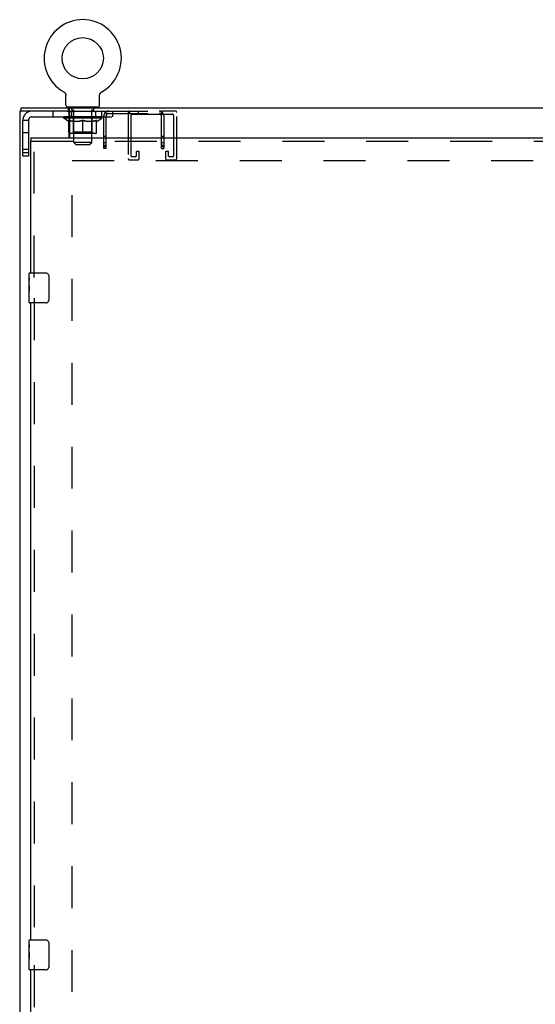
# Model space of a CAD drawing. Header units: inches. Extents: x 0 to 254, y 0 to 165.
# Tile 52 of 78: x 52 to 69, y 93 to 125. Entities that reach past the tile are written whole.
import ezdxf

# ---------------------------------------------------------------- set-up
doc = ezdxf.new("R2010")
doc.units = ezdxf.units.IN
doc.header["$LTSCALE"] = 13.988161
doc.header["$MEASUREMENT"] = 0
doc.linetypes.add('HIDDEN', pattern=[0.2, 0.1, -0.1])
doc.layers.get('0').update_dxf_attribs({"linetype": 'CONTINUOUS'})
doc.layers.add('DEFAULT_2', color=8, linetype='HIDDEN')
doc.layers.add('LEFT_DOOR_ASSEMBLY', color=7, linetype='CONTINUOUS')

msp = doc.modelspace()

# ---------------------------------------------------------------- linework, layer by layer
at = {"color": 7, "linetype": 'Continuous'}
for p, q in [((53.275, 123.032), (53.275, 123.032)), ((53.275, 123.032), (53.279, 123.029)), ((53.276, 123.031), (53.278, 123.03)), ((53.279, 123.029), (53.283, 123.026)), ((53.283, 123.026), (53.288, 123.023)), ((53.287, 123.024), (53.292, 123.02)), ((53.292, 123.021), (53.296, 123.017)), ((53.296, 123.017), (53.299, 123.014)), ((53.299, 123.014), (53.303, 123.011)), ((53.303, 123.011), (53.307, 123.007)), ((53.307, 123.007), (53.31, 123.003)), ((53.31, 123.003), (53.314, 122.999)), ((53.314, 123), (53.317, 122.995)), ((53.317, 122.996), (53.32, 122.991)), ((53.32, 122.992), (53.323, 122.987)), ((53.323, 122.987), (53.326, 122.983)), ((53.326, 122.983), (53.328, 122.979)), ((53.328, 122.979), (53.331, 122.974)), ((53.331, 122.974), (53.333, 122.97)), ((53.333, 122.97), (53.335, 122.965)), ((53.335, 122.965), (53.337, 122.96)), ((53.337, 122.961), (53.339, 122.956)), ((53.339, 122.956), (53.341, 122.951)), ((53.341, 122.951), (53.342, 122.946)), ((53.342, 122.946), (53.343, 122.941)), ((53.343, 122.941), (53.344, 122.936)), ((53.344, 122.936), (53.345, 122.931)), ((53.345, 122.931), (53.346, 122.926)), ((53.346, 122.926), (53.347, 122.921)), ((53.348, 122.593), (53.348, 122.907)), ((54.473, 122.921), (54.474, 122.926)), ((54.473, 122.916), (54.473, 122.921)), ((54.473, 122.911), (54.473, 122.916)), ((54.473, 122.911), (54.473, 122.916)), ((54.473, 122.907), (54.473, 122.911)), ((54.473, 122.593), (54.473, 122.907)), ((54.474, 122.926), (54.475, 122.931)), ((54.475, 122.931), (54.476, 122.936)), ((54.476, 122.936), (54.477, 122.941)), ((54.477, 122.941), (54.478, 122.946)), ((54.478, 122.946), (54.48, 122.951)), ((54.48, 122.951), (54.481, 122.956)), ((54.481, 122.956), (54.483, 122.961)), ((54.483, 122.96), (54.485, 122.965)), ((54.485, 122.965), (54.487, 122.97)), ((54.487, 122.97), (54.489, 122.974)), ((54.489, 122.974), (54.492, 122.979)), ((54.492, 122.979), (54.495, 122.983)), ((54.495, 122.983), (54.497, 122.987)), ((54.497, 122.987), (54.5, 122.992)), ((54.5, 122.991), (54.503, 122.996)), ((54.503, 122.995), (54.507, 123)), ((54.506, 122.999), (54.51, 123.003)), ((54.51, 123.003), (54.513, 123.007)), ((54.513, 123.007), (54.517, 123.011)), ((54.517, 123.011), (54.521, 123.014)), ((54.521, 123.014), (54.525, 123.017)), ((54.524, 123.017), (54.529, 123.021)), ((54.528, 123.02), (54.533, 123.024)), ((54.533, 123.023), (54.537, 123.026)), ((54.537, 123.026), (54.541, 123.029)), ((54.537, 123.026), (54.538, 123.027)), ((54.541, 123.029), (54.545, 123.032)), ((54.543, 123.03), (54.544, 123.031)), ((54.545, 123.032), (54.545, 123.032)), ((51.858, 122.39), (51.858, 122.494)), ((53.41, 122.524), (53.41, 122.494)), ((54.41, 122.524), (53.41, 122.524)), ((53.433, 122.39), (53.433, 122.494)), ((54.41, 122.524), (54.41, 122.494)), ((53.392, 122.39), (53.433, 122.39)), ((53.452, 122.157), (53.483, 122.157))]:
    msp.add_line(p, q, dxfattribs=at)
at = {"color": 3, "linetype": 'Continuous'}
for p, q in [((51.858, 122.494), (122.62, 122.494)), ((51.806, 122.39), (51.806, 43.858)), ((53.392, 122.39), (51.806, 122.39)), ((53.452, 121.494), (53.452, 122.33)), ((53.483, 122.202), (53.452, 122.202)), ((53.473, 122.411), (53.47, 122.43)), ((53.483, 121.494), (53.483, 122.369))]:
    msp.add_line(p, q, dxfattribs=at)
at = {"color": 7, "linetype": 'Continuous'}
for points in [[(53.347, 122.921), (53.347, 122.916), (53.347, 122.911), (53.348, 122.907)], [(53.455, 122.357), (53.452, 122.365), (53.451, 122.369), (53.449, 122.372), (53.448, 122.375), (53.447, 122.378), (53.445, 122.381), (53.444, 122.383), (53.442, 122.385), (53.44, 122.387), (53.438, 122.388), (53.437, 122.389), (53.435, 122.389), (53.433, 122.39)], [(53.483, 122.317), (53.481, 122.319), (53.478, 122.32), (53.476, 122.322), (53.473, 122.324), (53.471, 122.327), (53.469, 122.329), (53.466, 122.332), (53.464, 122.336), (53.463, 122.339), (53.461, 122.342), (53.459, 122.346), (53.458, 122.349), (53.456, 122.353), (53.455, 122.357)], [(53.452, 122.086), (53.472, 122.079), (53.483, 122.075)]]:
    msp.add_lwpolyline(points, dxfattribs=at)
at = {"color": 3, "linetype": 'Continuous'}
for points in [[(53.47, 122.43), (53.469, 122.437), (53.468, 122.443), (53.466, 122.45), (53.465, 122.456), (53.463, 122.462), (53.462, 122.467), (53.46, 122.472), (53.458, 122.476), (53.456, 122.479), (53.454, 122.483), (53.451, 122.486), (53.448, 122.489), (53.445, 122.491), (53.442, 122.492), (53.439, 122.493), (53.436, 122.493), (53.433, 122.494)], [(53.483, 122.369), (53.482, 122.372), (53.48, 122.376), (53.479, 122.381), (53.477, 122.386), (53.476, 122.392), (53.475, 122.398), (53.474, 122.404), (53.473, 122.411)]]:
    msp.add_lwpolyline(points, dxfattribs=at)
at = {"color": 7, "linetype": 'Continuous'}
msp.add_circle((53.91, 124.152), 0.688, dxfattribs=at)
for centre, radius, start, end in [((53.91, 124.152), 1.288, 299.5053, 240.4947), ((53.417, 122.593), 0.069, 180, 265), ((54.404, 122.593), 0.069, 275, 360), ((53.484, 121.682), 0.0371, 211.5366, 269.1002)]:
    msp.add_arc(centre, radius, start, end, dxfattribs=at)
at = {"color": 3, "linetype": 'Continuous'}
msp.add_arc((53.392, 122.33), 0.06, 0, 90, dxfattribs=at)
at = {"color": 7, "linetype": 'Continuous'}
msp.add_ellipse((53.91, 122.204), major_axis=(0.633, -0.025), ratio=0.046319, start_param=3.905641, end_param=3.974101, dxfattribs=at)
at = {"layer": 'DEFAULT_2', "color": 8, "linetype": 'HIDDEN'}
for p, q in [((53.275, 123.032), (53.275, 123.032)), ((53.282, 123.027), (53.283, 123.026)), ((53.545, 122.434), (53.545, 122.514)), ((53.598, 122.524), (53.598, 122.494)), ((54.223, 122.524), (54.223, 122.494)), ((54.275, 122.434), (54.275, 122.514)), ((52.228, 122.202), (53.452, 122.202)), ((52.91, 122.39), (52.91, 122.202)), ((53.277, 122.157), (53.277, 122.204)), ((53.286, 122.197), (53.286, 122.204)), ((53.295, 122.194), (53.295, 122.197)), ((53.295, 122.194), (54.525, 122.194)), ((53.304, 122.194), (53.304, 122.197)), ((53.305, 122.194), (53.305, 122.197)), ((53.315, 122.197), (53.315, 122.204)), ((53.331, 122.194), (53.331, 122.197)), ((53.333, 122.194), (53.333, 122.197)), ((53.362, 122.197), (53.362, 122.204)), ((53.376, 122.194), (53.376, 122.197)), ((53.379, 122.194), (53.379, 122.197)), ((53.583, 122.197), (53.382, 122.197)), ((53.425, 122.197), (53.425, 122.204)), ((53.426, 122.194), (53.426, 122.197)), ((53.427, 122.194), (53.427, 122.197)), ((53.43, 122.194), (53.43, 122.197)), ((53.433, 122.39), (54.683, 122.39)), ((53.437, 122.194), (53.437, 122.197)), ((53.437, 122.194), (53.437, 122.197)), ((53.441, 122.194), (53.441, 122.197)), ((53.444, 122.194), (53.444, 122.198)), ((53.448, 122.194), (53.448, 122.197)), ((53.463, 122.194), (53.463, 122.197)), ((53.473, 122.202), (53.473, 122.39)), ((53.481, 122.194), (53.481, 122.199)), ((53.481, 122.194), (53.481, 122.197)), ((53.483, 122.202), (54.91, 122.202)), ((53.502, 122.194), (53.502, 122.197)), ((53.502, 122.194), (53.502, 122.197)), ((53.503, 122.197), (53.503, 122.204)), ((53.513, 122.194), (53.513, 122.197)), ((53.517, 122.194), (53.517, 122.197)), ((53.526, 122.194), (53.526, 122.197)), ((53.535, 122.39), (53.535, 122.202)), ((53.537, 122.194), (53.537, 122.201)), ((53.553, 122.194), (53.553, 122.197)), ((53.615, 122.424), (53.555, 122.424)), ((53.556, 122.194), (53.556, 122.197)), ((53.583, 122.194), (53.583, 122.197)), ((53.65, 122.197), (53.588, 122.197)), ((53.593, 122.197), (53.593, 122.204)), ((53.6, 122.194), (53.6, 122.197)), ((53.605, 122.194), (53.605, 122.197)), ((53.61, 121.343), (53.61, 122.414)), ((53.611, 122.194), (53.611, 122.202)), ((53.615, 122.194), (53.615, 122.197)), ((53.626, 122.194), (53.626, 122.197)), ((53.65, 122.194), (53.65, 122.197)), ((53.725, 122.197), (53.666, 122.197)), ((53.686, 122.194), (53.686, 122.197)), ((53.693, 122.197), (53.693, 122.204)), ((53.697, 122.194), (53.697, 122.197)), ((53.7, 122.194), (53.7, 122.203)), ((53.702, 122.194), (53.702, 122.197)), ((53.71, 122.194), (53.71, 122.197)), ((53.725, 122.194), (53.725, 122.197)), ((53.806, 122.197), (53.751, 122.197)), ((53.764, 122.194), (53.764, 122.197)), ((53.796, 122.197), (53.91, 122.204)), ((53.8, 122.197), (53.8, 122.204)), ((53.801, 122.203), (53.8, 122.204)), ((53.801, 122.197), (53.801, 122.203)), ((53.801, 122.194), (53.801, 122.197)), ((53.805, 122.194), (53.805, 122.197)), ((53.806, 122.194), (53.806, 122.197)), ((53.806, 122.194), (53.806, 122.197)), ((53.889, 122.197), (53.841, 122.197)), ((53.847, 122.194), (53.847, 122.197)), ((53.889, 122.194), (53.889, 122.197)), ((53.908, 122.197), (53.907, 122.197)), ((53.907, 122.194), (53.907, 122.197)), ((53.908, 122.194), (53.908, 122.197)), ((53.91, 122.197), (53.91, 122.204)), ((53.913, 122.194), (53.913, 122.197)), ((53.913, 122.194), (53.913, 122.197)), ((53.913, 122.197), (53.913, 122.197)), ((53.915, 122.197), (53.979, 122.197)), ((53.931, 122.194), (53.931, 122.197)), ((53.947, 122.197), (53.947, 122.201)), ((53.947, 122.201), (54.024, 122.197)), ((53.968, 122.197), (53.968, 122.2)), ((53.974, 122.194), (53.974, 122.197)), ((54.014, 122.194), (54.014, 122.197)), ((54.015, 122.194), (54.015, 122.197)), ((54.015, 122.197), (54.069, 122.197)), ((54.016, 122.194), (54.016, 122.197)), ((54.019, 122.203), (54.02, 122.204)), ((54.019, 122.197), (54.019, 122.203)), ((54.02, 122.197), (54.02, 122.204)), ((54.02, 122.194), (54.02, 122.197)), ((54.056, 122.194), (54.056, 122.197)), ((54.095, 122.194), (54.095, 122.197)), ((54.095, 122.197), (54.154, 122.197)), ((54.11, 122.194), (54.11, 122.197)), ((54.118, 122.194), (54.118, 122.197)), ((54.121, 122.194), (54.121, 122.203)), ((54.123, 122.194), (54.123, 122.197)), ((54.127, 122.197), (54.127, 122.204)), ((54.134, 122.194), (54.134, 122.197)), ((54.17, 122.194), (54.17, 122.197)), ((54.17, 122.197), (54.232, 122.197)), ((54.194, 122.194), (54.194, 122.197)), ((54.265, 122.424), (54.205, 122.424)), ((54.205, 122.194), (54.205, 122.197)), ((54.209, 122.194), (54.209, 122.202)), ((54.21, 121.343), (54.21, 122.414)), ((54.215, 122.194), (54.215, 122.197)), ((54.22, 122.194), (54.22, 122.197)), ((54.227, 122.197), (54.227, 122.204)), ((54.237, 122.194), (54.237, 122.197)), ((54.237, 122.197), (54.438, 122.197)), ((54.264, 122.194), (54.264, 122.197)), ((54.267, 122.194), (54.267, 122.197)), ((54.283, 122.194), (54.283, 122.201)), ((54.294, 122.194), (54.294, 122.197)), ((54.303, 122.194), (54.303, 122.197)), ((54.307, 122.194), (54.307, 122.197)), ((54.317, 122.197), (54.317, 122.204)), ((54.319, 122.194), (54.319, 122.197)), ((54.319, 122.194), (54.319, 122.197)), ((54.339, 122.194), (54.339, 122.199)), ((54.339, 122.194), (54.339, 122.197)), ((54.348, 122.202), (54.348, 122.39)), ((54.358, 122.194), (54.358, 122.197)), ((54.372, 122.194), (54.372, 122.197)), ((54.376, 122.194), (54.376, 122.198)), ((54.379, 122.194), (54.379, 122.197)), ((54.383, 122.194), (54.383, 122.197)), ((54.383, 122.194), (54.383, 122.197)), ((54.39, 122.194), (54.39, 122.197)), ((54.393, 122.194), (54.393, 122.197)), ((54.394, 122.194), (54.394, 122.197)), ((54.395, 122.197), (54.395, 122.204)), ((54.441, 122.194), (54.441, 122.197)), ((54.444, 122.194), (54.444, 122.197)), ((54.458, 122.197), (54.458, 122.204)), ((54.487, 122.194), (54.487, 122.197)), ((54.489, 122.194), (54.489, 122.197)), ((54.505, 122.197), (54.505, 122.204)), ((54.515, 122.194), (54.515, 122.197)), ((54.516, 122.194), (54.516, 122.197)), ((54.525, 122.194), (54.525, 122.197)), ((54.534, 122.197), (54.534, 122.204)), ((54.535, 122.39), (54.535, 122.202)), ((54.543, 122.157), (54.543, 122.204)), ((54.613, 121.14), (54.613, 122.232)), ((54.659, 122.343), (54.714, 122.288)), ((54.683, 122.312), (54.683, 122.39)), ((54.683, 122.39), (56.543, 122.39)), ((54.683, 122.312), (56.543, 122.312)), ((54.691, 121.14), (54.691, 122.232)), ((54.707, 122.296), (54.709, 122.294)), ((54.709, 122.294), (54.709, 122.294)), ((54.91, 122.202), (54.91, 122.39)), ((55.423, 122.344), (55.423, 120.811)), ((55.465, 122.39), (55.465, 122.312)), ((55.527, 120.892), (55.527, 122.24)), ((55.573, 122.286), (56.898, 122.286)), ((55.761, 122.39), (55.761, 122.312)), ((56.567, 122.343), (56.512, 122.288)), ((56.535, 121.14), (56.535, 122.232)), ((56.543, 122.312), (56.543, 122.39)), ((57.002, 122.39), (56.543, 122.39)), ((56.543, 122.352), (56.543, 122.352)), ((56.543, 122.35), (56.543, 122.352)), ((56.613, 122.232), (56.613, 121.14)), ((56.944, 122.24), (56.944, 120.892)), ((57.048, 120.811), (57.048, 122.344)), ((51.91, 120.889), (51.91, 122.072)), ((52.098, 122.072), (51.91, 122.072)), ((52.098, 122.072), (52.098, 120.889)), ((53.436, 122.045), (53.277, 122.157)), ((53.452, 122.157), (53.277, 122.157)), ((53.436, 122.045), (53.447, 122.045)), ((53.447, 121.682), (53.447, 122.089)), ((53.447, 122.089), (53.452, 122.086)), ((54.543, 122.157), (53.483, 122.157)), ((53.769, 122.045), (53.589, 122.045)), ((53.597, 121.685), (53.597, 122.154)), ((53.91, 121.645), (53.91, 122.089)), ((54.231, 122.045), (54.051, 122.045)), ((54.223, 121.685), (54.223, 122.154)), ((54.374, 121.682), (54.374, 122.089)), ((54.374, 122.045), (54.384, 122.045)), ((54.384, 122.045), (54.543, 122.157)), ((52.098, 121.671), (51.91, 121.671)), ((54.336, 121.645), (53.484, 121.645)), ((53.597, 121.685), (53.557, 121.645)), ((54.223, 121.685), (53.597, 121.685)), ((54.223, 121.685), (54.263, 121.645)), ((54.691, 121.538), (54.613, 121.538)), ((56.613, 121.538), (56.535, 121.538)), ((53.679, 121.274), (53.61, 121.343)), ((54.21, 121.343), (53.61, 121.343)), ((53.679, 121.274), (54.141, 121.274)), ((54.141, 121.274), (54.21, 121.343)), ((54.691, 121.327), (54.613, 121.327)), ((54.691, 121.242), (54.613, 121.242)), ((54.691, 121.202), (54.613, 121.202)), ((56.613, 121.327), (56.535, 121.327)), ((56.613, 121.242), (56.535, 121.242)), ((56.613, 121.202), (56.535, 121.202)), ((52.098, 121.109), (51.91, 121.109)), ((51.91, 121.014), (52.098, 121.014)), ((52.098, 120.889), (51.91, 120.889)), ((54.691, 121.14), (54.613, 121.14)), ((55.671, 120.869), (55.55, 120.869)), ((55.694, 121.023), (55.694, 120.892)), ((55.775, 121.046), (55.717, 121.046)), ((55.798, 120.811), (55.798, 121.023)), ((56.535, 121.14), (56.613, 121.14)), ((56.673, 121.023), (56.673, 120.811)), ((56.754, 121.046), (56.696, 121.046)), ((56.777, 120.892), (56.777, 121.023)), ((56.921, 120.869), (56.8, 120.869)), ((53.556, 45.452), (53.556, 120.796)), ((53.556, 120.744), (85.593, 120.744)), ((55.469, 120.765), (55.752, 120.765)), ((56.719, 120.765), (57.002, 120.765))]:
    msp.add_line(p, q, dxfattribs=at)
for points in [[(54.659, 122.343), (54.662, 122.347), (54.664, 122.35), (54.666, 122.355), (54.668, 122.36), (54.669, 122.365)], [(54.669, 122.365), (54.672, 122.373), (54.673, 122.377), (54.674, 122.381), (54.676, 122.384), (54.678, 122.386), (54.679, 122.388), (54.681, 122.389), (54.683, 122.39)], [(54.683, 122.351), (54.683, 122.352), (54.683, 122.352), (54.683, 122.352), (54.683, 122.352), (54.683, 122.352), (54.683, 122.351), (54.683, 122.351), (54.683, 122.35)], [(54.709, 122.294), (54.709, 122.294), (54.708, 122.294), (54.708, 122.295), (54.707, 122.296), (54.707, 122.297), (54.706, 122.297), (54.705, 122.298), (54.705, 122.299), (54.704, 122.3), (54.703, 122.301), (54.703, 122.302), (54.702, 122.303), (54.702, 122.304), (54.701, 122.305), (54.7, 122.306), (54.7, 122.307), (54.699, 122.309), (54.698, 122.31), (54.698, 122.311), (54.697, 122.312), (54.697, 122.313), (54.696, 122.314), (54.695, 122.316), (54.695, 122.317), (54.694, 122.318), (54.694, 122.32), (54.693, 122.321), (54.692, 122.322), (54.692, 122.324), (54.691, 122.325), (54.691, 122.327), (54.69, 122.328), (54.69, 122.329), (54.689, 122.331), (54.689, 122.332), (54.688, 122.333), (54.688, 122.334), (54.687, 122.336), (54.687, 122.337), (54.687, 122.338), (54.686, 122.339), (54.686, 122.34), (54.686, 122.341), (54.685, 122.342), (54.685, 122.344), (54.685, 122.345), (54.684, 122.346), (54.684, 122.347), (54.684, 122.348), (54.684, 122.349), (54.684, 122.35), (54.684, 122.35), (54.683, 122.351), (54.683, 122.351)], [(54.709, 122.292), (54.706, 122.296), (54.704, 122.298), (54.701, 122.3), (54.699, 122.303), (54.696, 122.305), (54.693, 122.307), (54.691, 122.309), (54.688, 122.31), (54.686, 122.311), (54.683, 122.312)], [(54.714, 122.288), (54.714, 122.288), (54.713, 122.288), (54.712, 122.289), (54.711, 122.29), (54.709, 122.292)], [(56.512, 122.288), (56.512, 122.288), (56.513, 122.288), (56.514, 122.289), (56.515, 122.29), (56.517, 122.292), (56.52, 122.296)], [(56.543, 122.352), (56.543, 122.352), (56.543, 122.352), (56.543, 122.351), (56.542, 122.35), (56.542, 122.349), (56.542, 122.348), (56.542, 122.347), (56.542, 122.347), (56.541, 122.346), (56.541, 122.345), (56.541, 122.344), (56.541, 122.343), (56.54, 122.342), (56.54, 122.341), (56.54, 122.34), (56.54, 122.339), (56.539, 122.337), (56.539, 122.336), (56.539, 122.335), (56.538, 122.334), (56.538, 122.333), (56.537, 122.332), (56.537, 122.331), (56.537, 122.33), (56.536, 122.329), (56.536, 122.328), (56.535, 122.327), (56.535, 122.325), (56.534, 122.324), (56.534, 122.323), (56.533, 122.322), (56.533, 122.32), (56.532, 122.319), (56.532, 122.318), (56.531, 122.316), (56.53, 122.315), (56.53, 122.314), (56.529, 122.312), (56.528, 122.311), (56.528, 122.31), (56.527, 122.309), (56.526, 122.308), (56.526, 122.306), (56.525, 122.305), (56.524, 122.304), (56.524, 122.303), (56.523, 122.302), (56.523, 122.301), (56.522, 122.3), (56.521, 122.299), (56.521, 122.298), (56.52, 122.298), (56.52, 122.297), (56.519, 122.296), (56.519, 122.295), (56.518, 122.295), (56.518, 122.294), (56.517, 122.294)], [(56.517, 122.294), (56.517, 122.294), (56.517, 122.294), (56.517, 122.294), (56.518, 122.294), (56.518, 122.295), (56.519, 122.295), (56.519, 122.296)], [(56.52, 122.296), (56.522, 122.298), (56.525, 122.3), (56.527, 122.303), (56.53, 122.305), (56.533, 122.307), (56.535, 122.309), (56.538, 122.31), (56.54, 122.311), (56.543, 122.312)], [(56.567, 122.343), (56.564, 122.346), (56.562, 122.349), (56.561, 122.353), (56.559, 122.357), (56.558, 122.362), (56.556, 122.366), (56.555, 122.37), (56.554, 122.373), (56.553, 122.377), (56.552, 122.38), (56.551, 122.383), (56.549, 122.385), (56.548, 122.387), (56.546, 122.388), (56.545, 122.389), (56.543, 122.39)], [(53.589, 122.045), (53.565, 122.05), (53.542, 122.056), (53.518, 122.062), (53.495, 122.07), (53.471, 122.078), (53.447, 122.088)], [(53.483, 122.075), (53.498, 122.07), (53.523, 122.062), (53.547, 122.055), (53.572, 122.05), (53.596, 122.045)], [(53.759, 122.045), (53.784, 122.05), (53.809, 122.056), (53.834, 122.062), (53.859, 122.07), (53.884, 122.079), (53.91, 122.089)], [(53.91, 122.087), (53.886, 122.078), (53.862, 122.069), (53.838, 122.062), (53.815, 122.055), (53.792, 122.05), (53.769, 122.045)], [(53.91, 122.089), (53.936, 122.079), (53.962, 122.07), (53.987, 122.062), (54.012, 122.055), (54.036, 122.05), (54.061, 122.045)], [(54.051, 122.045), (54.028, 122.05), (54.005, 122.055), (53.981, 122.062), (53.958, 122.07), (53.934, 122.078), (53.91, 122.087)], [(54.224, 122.045), (54.248, 122.05), (54.273, 122.055), (54.298, 122.062), (54.323, 122.07), (54.348, 122.079), (54.374, 122.089)], [(54.374, 122.088), (54.349, 122.078), (54.325, 122.07), (54.301, 122.062), (54.278, 122.055), (54.254, 122.05), (54.231, 122.045)]]:
    msp.add_lwpolyline(points, dxfattribs=at)
for centre, radius, start, end in [((53.417, 122.593), 0.069, 265, 270), ((53.535, 122.514), 0.01, 0, 90), ((54.285, 122.514), 0.01, 90, 180), ((54.404, 122.593), 0.069, 270, 275), ((52.228, 122.072), 0.318, 90, 180), ((52.228, 122.072), 0.13, 90, 180), ((53.555, 122.434), 0.01, 180, 270), ((53.557, 122.154), 0.0398, 0, 90), ((53.6, 122.414), 0.01, 0, 90), ((54.22, 122.414), 0.01, 90, 180), ((54.263, 122.154), 0.0398, 90, 180), ((54.265, 122.434), 0.01, 270, 360), ((54.771, 122.232), 0.158, 90, 180), ((54.771, 122.232), 0.08, 90, 180), ((55.469, 122.344), 0.046, 90, 180), ((55.573, 122.24), 0.046, 90, 180), ((56.455, 122.232), 0.158, 0, 90), ((56.455, 122.232), 0.08, 0, 90), ((56.898, 122.24), 0.046, 0, 90), ((57.002, 122.344), 0.046, 0, 90), ((53.484, 121.682), 0.0371, 180, 211.5366), ((53.484, 121.682), 0.0371, 269.1002, 270), ((54.336, 121.682), 0.0371, 270, 360), ((55.55, 120.892), 0.023, 180, 270), ((55.671, 120.892), 0.023, 270, 360), ((55.717, 121.023), 0.023, 90, 180), ((55.775, 121.023), 0.023, 0, 90), ((56.696, 121.023), 0.023, 90, 180), ((56.754, 121.023), 0.023, 0, 90), ((56.8, 120.892), 0.023, 180, 270), ((56.921, 120.892), 0.023, 270, 360), ((55.469, 120.811), 0.046, 180, 270), ((55.752, 120.811), 0.046, 270, 360), ((56.719, 120.811), 0.046, 180, 270), ((57.002, 120.811), 0.046, 270, 360)]:
    msp.add_arc(centre, radius, start, end, dxfattribs=at)
for centre, major_axis, ratio, start_param, end_param in [((53.91, 122.204), (0.633, 0.007), 0.05963, 2.96643, 3.140963), ((53.257, 122.192), (0.198, 0), 0.060556, 0.430652, 1.470503), ((53.91, 122.204), (0.633, 0), 0.060556, 3.141593, 3.316126), ((53.257, 122.185), (0.198, 0.002), 0.05963, 1.376596, 1.469874), ((53.91, 122.204), (0.633, 0.013), 0.05688, 2.791345, 2.965878), ((53.233, 122.192), (0.198, 0.002), 0.05963, 0.25549, 1.295341), ((53.301, 122.192), (0.198, -0.002), 0.05963, 6.889, 7.928851), ((53.91, 122.204), (0.633, -0.007), 0.05963, -2.96643, -2.791898), ((53.301, 122.185), (0.198, 0), 0.060556, 1.551758, 1.645036), ((53.233, 122.185), (0.198, 0.004), 0.05688, 1.20151, 1.294789), ((53.302, 122.187), (0.164, 0.002), 0.05963, 1.065228, 1.614276), ((53.283, 122.187), (0.164, 0.003), 0.05688, 0.890143, 1.43919), ((53.341, 122.187), (0.164, 0), 0.060556, 1.240391, 1.789438), ((53.91, 122.204), (0.633, 0.019), 0.052395, 2.616403, 2.790936), ((53.229, 122.192), (0.198, 0.004), 0.05688, 0.080405, 1.120256), ((53.364, 122.192), (0.198, -0.004), 0.05688, 7.064085, 8.103936), ((53.91, 122.204), (0.633, -0.013), 0.05688, -2.791345, -2.616812), ((53.364, 122.185), (0.198, -0.002), 0.05963, 1.72692, 1.820198), ((53.229, 122.185), (0.198, 0.006), 0.052395, 1.026568, 1.119847), ((53.282, 122.187), (0.164, 0.005), 0.052395, 0.715201, 1.264248), ((53.396, 122.187), (0.164, -0.002), 0.05963, 1.415553, 1.9646), ((53.91, 122.204), (0.633, 0.025), 0.046319, 2.441654, 2.616187), ((53.443, 122.192), (0.198, -0.006), 0.052395, 7.239027, 8.278878), ((53.246, 122.192), (0.198, 0.006), 0.052395, -0.094537, 0.945314), ((53.91, 122.204), (0.633, -0.019), 0.052395, -2.616403, -2.44187), ((53.443, 122.185), (0.198, -0.004), 0.05688, 1.902006, 1.995284), ((53.246, 122.185), (0.198, 0.008), 0.046319, 0.851819, 0.945098), ((53.3, 122.187), (0.164, 0.006), 0.046319, 0.540452, 1.089499), ((53.467, 122.187), (0.164, -0.003), 0.05688, 7.873824, 8.422871), ((53.91, 122.204), (0.633, 0.029), 0.038841, 8.550309, 8.724842), ((53.536, 122.192), (0.198, -0.008), 0.046319, 7.413776, 8.453627), ((53.283, 122.192), (0.198, 0.008), 0.046319, 6.013899, 7.05375), ((53.91, 122.204), (0.633, -0.025), 0.046319, -2.441654, -2.377545), ((53.536, 122.185), (0.198, -0.006), 0.052395, 2.076947, 2.170226), ((53.283, 122.185), (0.198, 0.009), 0.038841, 0.677289, 0.770567), ((53.337, 122.187), (0.164, 0.008), 0.038841, 6.649107, 7.198154), ((53.552, 122.187), (0.164, -0.005), 0.052395, 8.048766, 8.597813), ((53.91, 122.204), (0.633, -0.025), 0.046319, 3.974101, 4.016064), ((53.91, 122.204), (0.633, 0.033), 0.030195, 2.09281, 2.267343), ((53.641, 122.192), (0.198, -0.009), 0.038841, 1.305122, 2.344973), ((53.339, 122.192), (0.198, 0.009), 0.038841, -0.443817, 0.596034), ((53.91, 122.204), (0.633, -0.029), 0.038841, -2.267123, -2.092591), ((53.641, 122.185), (0.198, -0.008), 0.046319, 2.251696, 2.344975), ((53.339, 122.185), (0.198, 0.01), 0.030195, 0.502975, 0.596254), ((53.392, 122.187), (0.164, 0.009), 0.030195, 0.191608, 0.740655), ((53.647, 122.187), (0.164, -0.006), 0.046319, 1.940329, 2.489376), ((53.413, 122.192), (0.198, 0.01), 0.030195, -0.61813, 0.421721), ((53.91, 122.204), (0.633, 0.036), 0.020645, 1.918687, 2.09322), ((53.754, 122.192), (0.198, -0.01), 0.030195, 1.479435, 2.519286), ((53.91, 122.204), (0.633, -0.033), 0.030195, -2.09281, -1.918277), ((53.754, 122.185), (0.198, -0.009), 0.038841, 2.426227, 2.519505), ((53.413, 122.185), (0.198, 0.011), 0.020645, 0.328852, 0.422131), ((53.462, 122.187), (0.164, 0.009), 0.020645, 0.017485, 0.566532), ((53.751, 122.187), (0.164, -0.008), 0.038841, 2.11486, 2.663907), ((53.501, 122.192), (0.198, 0.011), 0.020645, -0.792253, 0.247598), ((53.91, 122.204), (0.633, 0.038), 0.010478, 1.744704, 1.919237), ((53.872, 122.192), (0.198, -0.011), 0.020645, 1.653558, 2.693409), ((53.91, 122.204), (0.633, -0.036), 0.020645, -1.918687, -1.744154), ((53.872, 122.185), (0.198, -0.01), 0.030195, 2.60054, 2.693819), ((53.501, 122.185), (0.198, 0.012), 0.010478, 0.154869, 0.248148), ((53.545, 122.187), (0.164, 0.01), 0.010478, 6.126688, 6.675735), ((53.859, 122.187), (0.164, -0.009), 0.030195, 2.289173, 2.83822), ((53.603, 122.192), (0.198, 0.012), 0.010478, -0.966236, -0.000846), ((53.991, 122.192), (0.198, -0.012), 0.010478, 1.827541, 2.867392), ((53.91, 122.204), (0.633, -0.038), 0.010478, -1.744704, -1.563007), ((53.991, 122.185), (0.198, -0.011), 0.020645, 2.774664, 2.867942), ((53.969, 122.187), (0.164, -0.009), 0.020645, 2.463296, 3.012344), ((53.829, 122.192), (0.198, 0.012), 0.010478, 0.274201, 1.314052), ((53.743, 122.187), (0.164, 0.01), 0.010478, -0.000483, 0.504314), ((53.713, 122.185), (0.198, 0.012), 0.010478, 0.099668, 0.192946), ((53.91, 122.204), (0.633, 0.038), 0.010478, -1.571421, -1.396888), ((54.107, 122.185), (0.198, -0.012), 0.010478, 2.74231, 2.948646), ((54.077, 122.187), (0.164, -0.01), 0.010478, 2.637279, 3.14189), ((53.948, 122.192), (0.198, 0.011), 0.020645, 0.448184, 1.488034), ((53.851, 122.187), (0.164, 0.009), 0.020645, 0.129249, 0.678296), ((53.829, 122.185), (0.198, 0.011), 0.020645, 0.273651, 0.366929), ((54.218, 122.192), (0.198, -0.012), 0.010478, -3.140747, -2.175357), ((53.91, 122.204), (0.633, 0.036), 0.020645, -1.397439, -1.222906), ((53.91, 122.204), (0.633, -0.038), 0.010478, 1.222355, 1.396888), ((54.066, 122.192), (0.198, 0.01), 0.030195, 0.622307, 1.662158), ((53.961, 122.187), (0.164, 0.009), 0.030195, 0.303372, 0.852419), ((54.275, 122.187), (0.164, -0.01), 0.010478, 2.749043, 3.29809), ((54.319, 122.192), (0.198, -0.011), 0.020645, 2.893995, 3.933846), ((53.948, 122.185), (0.198, 0.01), 0.030195, 0.447774, 0.541052), ((54.319, 122.185), (0.198, -0.012), 0.010478, 2.893445, 2.986723), ((54.179, 122.192), (0.198, 0.009), 0.038841, 0.79662, 1.836471), ((53.91, 122.204), (0.633, 0.033), 0.030195, -1.223315, -1.048783), ((53.91, 122.204), (0.633, -0.036), 0.020645, 1.048373, 1.222906), ((54.069, 122.187), (0.164, 0.008), 0.038841, 0.477686, 1.026733), ((54.358, 122.187), (0.164, -0.009), 0.020645, 2.57506, 3.124108), ((54.407, 122.192), (0.198, -0.01), 0.030195, 2.719872, 3.759723), ((54.284, 122.192), (0.198, 0.008), 0.046319, 0.971151, 2.011002), ((54.066, 122.185), (0.198, 0.009), 0.038841, 0.622087, 0.715366), ((54.407, 122.185), (0.198, -0.011), 0.020645, 2.719462, 2.812741), ((53.91, 122.204), (0.633, 0.029), 0.038841, -1.049002, -0.874469), ((53.91, 122.204), (0.633, -0.033), 0.030195, 0.87425, 1.048783), ((54.173, 122.187), (0.164, 0.006), 0.046319, 0.652216, 1.201263), ((54.377, 122.192), (0.198, 0.006), 0.052395, 1.1459, 2.185751), ((54.429, 122.187), (0.164, -0.009), 0.030195, 2.400937, 2.949985), ((54.481, 122.192), (0.198, -0.009), 0.038841, 2.545558, 3.585409), ((54.268, 122.187), (0.164, 0.005), 0.052395, 0.826965, 1.376012), ((54.179, 122.185), (0.198, 0.008), 0.046319, 0.796618, 0.889896), ((54.481, 122.185), (0.198, -0.01), 0.030195, 2.545339, 2.638617), ((54.456, 122.192), (0.198, 0.004), 0.05688, 1.320842, 2.360692), ((53.91, 122.204), (0.633, 0.025), 0.046319, -0.874471, -0.699939), ((53.91, 122.204), (0.633, -0.029), 0.038841, 0.699936, 0.874469), ((54.537, 122.192), (0.198, -0.008), 0.046319, 2.371028, 3.410879), ((54.483, 122.187), (0.164, -0.008), 0.038841, 2.226624, 2.775671), ((54.519, 122.192), (0.198, 0.002), 0.05963, 1.495927, 2.535778), ((54.353, 122.187), (0.164, 0.003), 0.05688, 1.001907, 1.550954), ((54.574, 122.192), (0.198, -0.006), 0.052395, 2.196279, 3.23613), ((54.284, 122.185), (0.198, 0.006), 0.052395, 0.971367, 1.064645), ((54.52, 122.187), (0.164, -0.006), 0.046319, 2.052093, 2.601141), ((54.563, 122.192), (0.198, 0), 0.060556, 1.671089, 2.71094), ((54.537, 122.185), (0.198, -0.009), 0.038841, 2.371026, 2.464304), ((54.591, 122.192), (0.198, -0.004), 0.05688, 2.021337, 3.061188), ((53.91, 122.204), (0.633, 0.019), 0.052395, -0.699723, -0.52519), ((53.91, 122.204), (0.633, -0.025), 0.046319, 0.525406, 0.699939), ((54.587, 122.192), (0.198, -0.002), 0.05963, 1.846251, 2.886102), ((54.424, 122.187), (0.164, 0.002), 0.05963, 1.176993, 1.72604), ((54.538, 122.187), (0.164, -0.005), 0.052395, 1.877344, 2.426392), ((54.48, 122.187), (0.164, 0), 0.060556, 1.352155, 1.901202), ((54.538, 122.187), (0.164, -0.003), 0.05688, 1.702402, 2.25145), ((54.518, 122.187), (0.164, -0.002), 0.05963, 1.527317, 2.076364), ((54.377, 122.185), (0.198, 0.004), 0.05688, 1.146309, 1.239587), ((54.574, 122.185), (0.198, -0.008), 0.046319, 2.196495, 2.289773), ((53.91, 122.204), (0.633, 0.013), 0.05688, -0.524781, -0.350248), ((53.91, 122.204), (0.633, -0.019), 0.052395, 0.350657, 0.52519), ((54.456, 122.185), (0.198, 0.002), 0.05963, 1.321394, 1.414673), ((54.591, 122.185), (0.198, -0.006), 0.052395, 2.021746, 2.115024), ((53.91, 122.204), (0.633, 0.007), 0.05963, -0.349695, -0.175162), ((53.91, 122.204), (0.633, -0.013), 0.05688, 0.175715, 0.350248), ((54.519, 122.185), (0.198, 0), 0.060556, 1.496556, 1.589835), ((54.587, 122.185), (0.198, -0.004), 0.05688, 1.846804, 1.940083), ((54.563, 122.185), (0.198, -0.002), 0.05963, 1.671719, 1.764997), ((53.91, 122.204), (0.633, 0), 0.060556, -0.174533, 0), ((53.91, 122.204), (0.633, -0.007), 0.05963, 0.000629, 0.175162)]:
    msp.add_ellipse(centre, major_axis=major_axis, ratio=ratio, start_param=start_param, end_param=end_param, dxfattribs=at)
at = {"layer": 'LEFT_DOOR_ASSEMBLY', "color": 7, "linetype": 'Continuous'}
for p, q in [((52.181, 121.494), (52.181, 121.39)), ((52.121, 116.833), (52.121, 116.979)), ((52.136, 116.994), (52.676, 116.994)), ((52.121, 116.575), (52.121, 116.832)), ((52.127, 116.776), (52.121, 116.776)), ((52.121, 116.609), (52.128, 116.609)), ((52.128, 116.609), (52.128, 116.745)), ((52.776, 116.894), (52.776, 116.094)), ((52.121, 116.009), (52.121, 116.572)), ((52.123, 116.546), (52.121, 116.546)), ((52.121, 116.414), (52.127, 116.414)), ((52.121, 116.378), (52.128, 116.378)), ((52.121, 116.315), (52.128, 116.315)), ((52.128, 116.148), (52.128, 116.378)), ((52.121, 116.148), (52.128, 116.148)), ((52.676, 115.994), (52.136, 115.994)), ((52.121, 94.586), (52.121, 94.732)), ((52.121, 94.328), (52.121, 94.585)), ((52.136, 94.747), (52.676, 94.747)), ((52.776, 94.647), (52.776, 93.847)), ((52.127, 94.53), (52.121, 94.53)), ((52.121, 94.362), (52.128, 94.362)), ((52.121, 93.762), (52.121, 94.326)), ((52.123, 94.299), (52.121, 94.299)), ((52.128, 94.362), (52.128, 94.498)), ((52.121, 94.167), (52.127, 94.167)), ((52.121, 94.131), (52.128, 94.131)), ((52.121, 94.069), (52.128, 94.069)), ((52.128, 93.901), (52.128, 94.131)), ((52.121, 93.901), (52.128, 93.901)), ((52.676, 93.747), (52.136, 93.747))]:
    msp.add_line(p, q, dxfattribs=at)
at = {"layer": 'LEFT_DOOR_ASSEMBLY', "color": 3, "linetype": 'Continuous'}
for p, q in [((52.181, 121.494), (86.302, 121.494)), ((52.181, 116.994), (52.181, 121.39)), ((52.181, 94.747), (52.181, 115.994)), ((52.181, 72.5), (52.181, 93.747))]:
    msp.add_line(p, q, dxfattribs=at)
at = {"layer": 'LEFT_DOOR_ASSEMBLY', "color": 8, "linetype": 'HIDDEN'}
for p, q in [((52.181, 121.39), (86.302, 121.39)), ((52.285, 116.839), (52.285, 121.39)), ((52.285, 116.149), (52.285, 94.592)), ((52.285, 93.902), (52.285, 72.345))]:
    msp.add_line(p, q, dxfattribs=at)
at = {"layer": 'LEFT_DOOR_ASSEMBLY', "color": 7, "linetype": 'Continuous'}
for points in [[(52.769, 116.93), (52.771, 116.924), (52.773, 116.918), (52.774, 116.912), (52.775, 116.906), (52.776, 116.9), (52.776, 116.894)], [(52.121, 116.833), (52.121, 116.829), (52.122, 116.825), (52.122, 116.819), (52.124, 116.806)], [(52.124, 116.806), (52.125, 116.798), (52.126, 116.79), (52.126, 116.782)], [(52.126, 116.782), (52.127, 116.773), (52.128, 116.764), (52.128, 116.754), (52.128, 116.745)], [(52.121, 116.575), (52.121, 116.567), (52.122, 116.558), (52.122, 116.548)], [(52.122, 116.548), (52.125, 116.514), (52.126, 116.502), (52.127, 116.49), (52.128, 116.477), (52.128, 116.464), (52.128, 116.452), (52.128, 116.439), (52.128, 116.426), (52.127, 116.413), (52.126, 116.401), (52.125, 116.389)], [(52.776, 116.094), (52.776, 116.087), (52.775, 116.081), (52.774, 116.075), (52.773, 116.069), (52.771, 116.063), (52.769, 116.057)], [(52.121, 94.586), (52.121, 94.582), (52.122, 94.578), (52.122, 94.572), (52.124, 94.559)], [(52.769, 94.683), (52.771, 94.677), (52.773, 94.672), (52.774, 94.666), (52.775, 94.659), (52.776, 94.653), (52.776, 94.647)], [(52.121, 94.328), (52.121, 94.32), (52.122, 94.311), (52.122, 94.301)], [(52.122, 94.301), (52.125, 94.267), (52.126, 94.255), (52.127, 94.243), (52.128, 94.23), (52.128, 94.218), (52.128, 94.205), (52.128, 94.192), (52.128, 94.179), (52.127, 94.167), (52.126, 94.154), (52.125, 94.142)], [(52.124, 94.559), (52.125, 94.552), (52.126, 94.544), (52.126, 94.535)], [(52.126, 94.535), (52.127, 94.526), (52.128, 94.517), (52.128, 94.508), (52.128, 94.498)], [(52.776, 93.847), (52.776, 93.841), (52.775, 93.834), (52.774, 93.828), (52.773, 93.822), (52.771, 93.816), (52.769, 93.811)]]:
    msp.add_lwpolyline(points, dxfattribs=at)
for centre, radius, start, end in [((52.136, 116.979), 0.015, 90, 180), ((52.676, 116.894), 0.1, 21.1999, 90), ((52.136, 116.009), 0.015, 180, 270), ((52.676, 116.094), 0.1, 270, 338.7946), ((52.136, 94.732), 0.015, 90, 180), ((52.676, 94.647), 0.1, 21.1999, 90), ((52.136, 93.762), 0.015, 180, 270), ((52.676, 93.847), 0.1, 270, 338.7946)]:
    msp.add_arc(centre, radius, start, end, dxfattribs=at)
for centre in [(52.384, 116.409), (52.384, 94.163)]:
    msp.add_ellipse(centre, major_axis=(0.263, 0), ratio=0.432808, start_param=3.141593, end_param=3.321581, dxfattribs=at)

doc.saveas('drawing.dxf')
